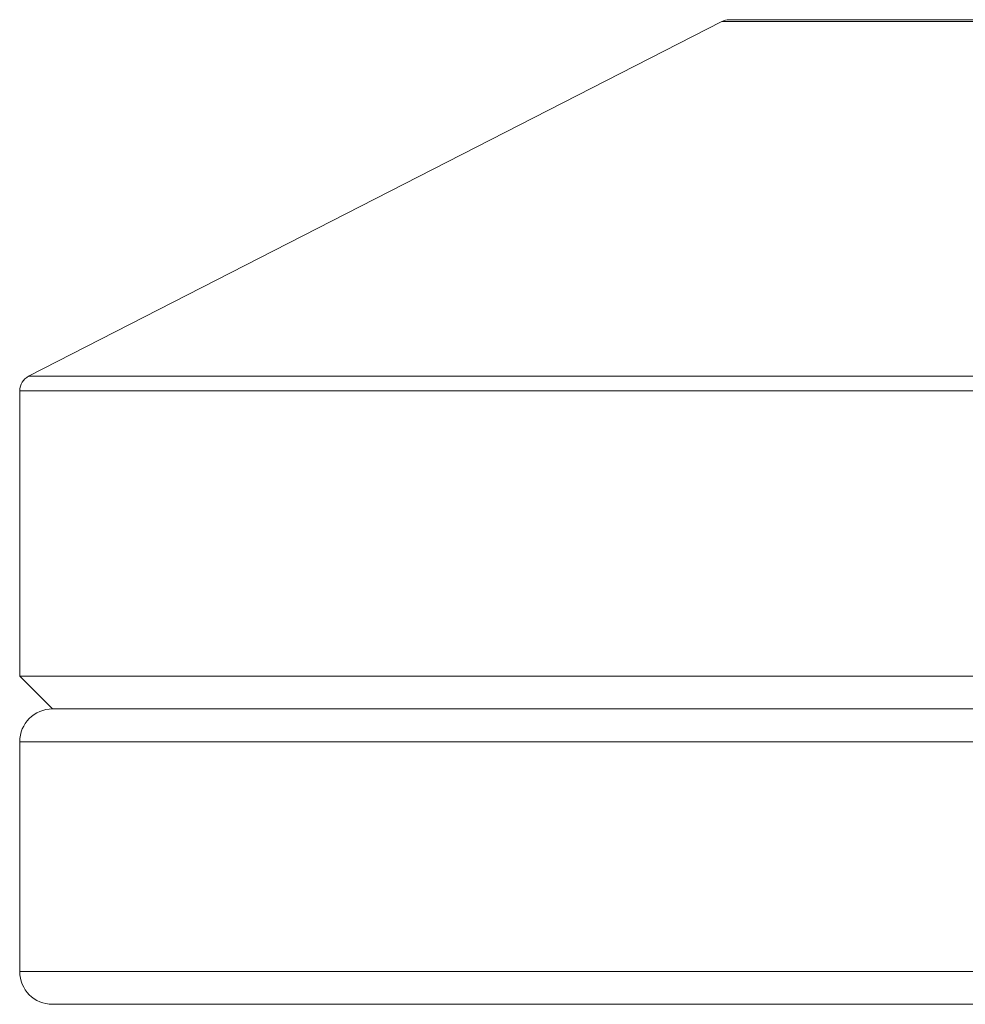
# Model space of a CAD drawing. Header units: millimetres. Extents: x 6 to 218, y 6 to 184.
# Tile 1 of 10: x 102 to 117, y 45 to 60. Entities that reach past the tile are written whole.
import ezdxf

# ---------------------------------------------------------------- set-up
doc = ezdxf.new("R2010")
doc.units = ezdxf.units.MM

msp = doc.modelspace()

# ---------------------------------------------------------------- linework, layer by layer
at = {"color": 7, "linetype": 'Continuous', "lineweight": 15}
for p, q in [((113.121, 60.16), (131.501, 60.16)), ((113.007, 60.133), (102.447, 54.73)), ((102.311, 54.507), (102.311, 50.16)), ((102.311, 50.16), (102.811, 49.66)), ((102.311, 50.16), (142.311, 50.16)), ((102.811, 49.66), (122.311, 49.66)), ((102.311, 49.16), (102.311, 45.66)), ((122.311, 45.16), (102.811, 45.16))]:
    msp.add_line(p, q, dxfattribs=at)
at = {"color": 8, "linetype": 'Continuous', "lineweight": 15}
for p, q in [((131.614, 60.133), (113.007, 60.133)), ((102.447, 54.73), (122.311, 54.73)), ((122.311, 54.507), (102.311, 54.507)), ((122.311, 49.16), (102.311, 49.16)), ((102.311, 45.66), (122.311, 45.66))]:
    msp.add_line(p, q, dxfattribs=at)
at = {"color": 142, "linetype": 'Continuous', "lineweight": 0, "true_color": 0x0080c0}
msp.add_line((141.811, 49.66), (102.811, 49.66), dxfattribs=at)
at = {"color": 7, "linetype": 'Continuous', "lineweight": 15}
for centre, radius, start, end in [((113.121, 59.91), 0.25, 90, 117.0956), ((102.561, 54.507), 0.25, 117.0956, 180), ((102.811, 49.16), 0.5, 90, 180), ((102.811, 45.66), 0.5, 180, 270)]:
    msp.add_arc(centre, radius, start, end, dxfattribs=at)

doc.saveas('drawing.dxf')
